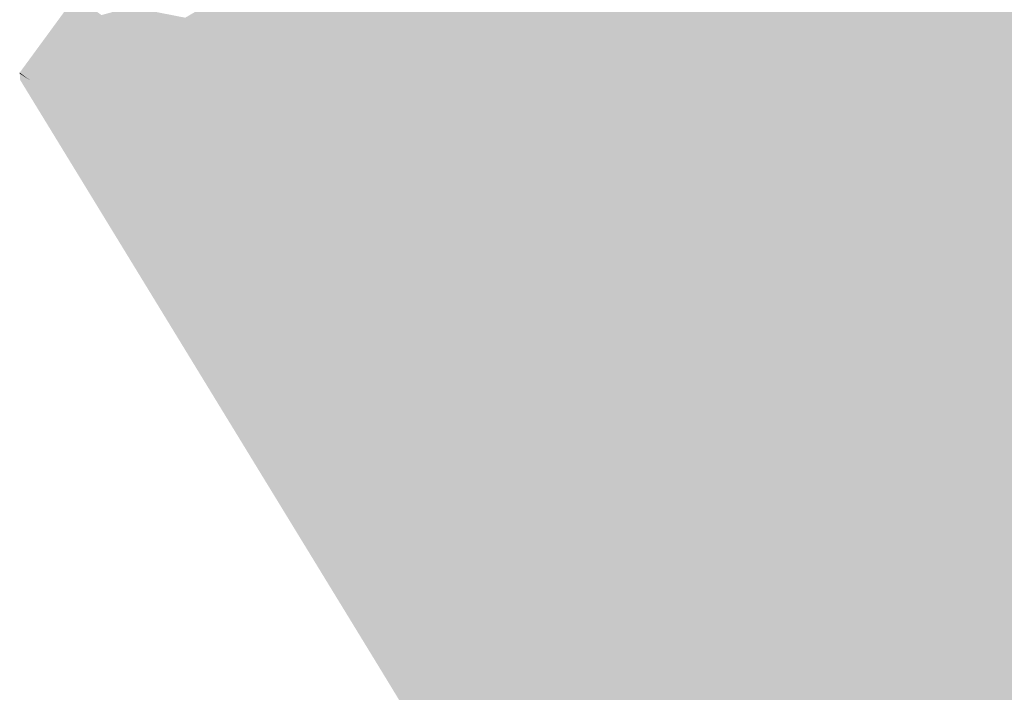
# Model space of a CAD drawing. Header units: metres. Extents: x 31144 to 66544, y 390912 to 402712.
# Tile 3 of 45: x 66191 to 66217, y 402569 to 402586. Entities that reach past the tile are written whole.
import ezdxf

# ---------------------------------------------------------------- set-up
doc = ezdxf.new("R2010")
doc.units = ezdxf.units.M
doc.layers.add('GM-C3D-SURFACE-TIN', color=7, linetype='Continuous')

msp = doc.modelspace()

# ---------------------------------------------------------------- linework, layer by layer
at = {"layer": 'GM-C3D-SURFACE-TIN', "color": 170, "linetype": 'Continuous', "lineweight": -3}
for points in [[(66216.598, 402595.48), (66214.908, 402597.954), (66192.685, 402582.337)], [(66192.685, 402582.337), (66214.908, 402597.954), (66193.271, 402583.484)], [(66214.908, 402597.954), (66193.981, 402584.48), (66193.271, 402583.484)], [(66214.908, 402597.954), (66194.691, 402585.475), (66193.981, 402584.48)], [(66214.908, 402597.954), (66195.401, 402586.47), (66194.691, 402585.475)], [(66216.598, 402595.48), (66192.685, 402582.337), (66194.228, 402579.812)], [(66218.288, 402593.005), (66216.598, 402595.48), (66194.228, 402579.812)], [(66218.288, 402593.005), (66194.228, 402579.812), (66195.77, 402577.287)], [(66220.841, 402588.449), (66218.288, 402593.005), (66195.77, 402577.287)], [(66220.841, 402588.449), (66195.77, 402577.287), (66197.313, 402574.762)], [(66221.705, 402586.368), (66220.841, 402588.449), (66197.313, 402574.762)], [(66194.691, 402585.475), (66195.078, 402586.533), (66194.449, 402585.652)], [(66194.691, 402585.475), (66195.401, 402586.47), (66195.078, 402586.533)], [(66221.705, 402586.368), (66197.313, 402574.762), (66198.856, 402572.237)], [(66222.569, 402584.286), (66221.705, 402586.368), (66198.856, 402572.237)], [(66194.691, 402585.475), (66194.449, 402585.652), (66194.368, 402585.539)], [(66193.981, 402584.48), (66194.368, 402585.539), (66193.739, 402584.657)], [(66193.981, 402584.48), (66194.691, 402585.475), (66194.368, 402585.539)], [(66191.142, 402584.862), (66193.029, 402583.662), (66191.141, 402584.883)], [(66191.142, 402584.862), (66192.685, 402582.337), (66193.271, 402583.484)], [(66191.142, 402584.862), (66193.271, 402583.484), (66193.029, 402583.662)], [(66193.981, 402584.48), (66193.659, 402584.544), (66193.029, 402583.662)], [(66193.981, 402584.48), (66193.739, 402584.657), (66193.659, 402584.544)], [(66193.981, 402584.48), (66193.029, 402583.662), (66193.271, 402583.484)], [(66223.433, 402582.205), (66222.569, 402584.286), (66198.856, 402572.237)], [(66223.433, 402582.205), (66198.856, 402572.237), (66200.399, 402569.712)], [(66224.086, 402579.443), (66223.433, 402582.205), (66200.399, 402569.712)], [(66224.739, 402576.682), (66224.086, 402579.443), (66200.399, 402569.712)], [(66224.739, 402576.682), (66200.399, 402569.712), (66201.935, 402567.187)], [(66225.392, 402573.92), (66224.739, 402576.682), (66201.935, 402567.187)], [(66225.392, 402573.92), (66201.935, 402567.187), (66203.471, 402564.662)], [(66226.044, 402571.159), (66225.392, 402573.92), (66203.471, 402564.662)], [(66226.044, 402571.159), (66203.471, 402564.662), (66205.007, 402562.137)], [(66226.697, 402568.398), (66226.044, 402571.159), (66205.007, 402562.137)]]:
    msp.add_solid(points, dxfattribs=at)
at = {"layer": 'GM-C3D-SURFACE-TIN', "color": 120, "linetype": 'Continuous', "lineweight": -3}
for points in [[(66192.835, 402586.833), (66192.574, 402587.025), (66191.852, 402586.038)], [(66192.835, 402586.833), (66191.852, 402586.038), (66192.217, 402585.966)], [(66192.125, 402585.838), (66191.852, 402586.038), (66191.13, 402585.052)], [(66192.125, 402585.838), (66191.13, 402585.052), (66191.51, 402584.976)], [(66192.217, 402585.966), (66191.852, 402586.038), (66192.125, 402585.838)], [(66191.415, 402584.843), (66191.13, 402585.052), (66191.131, 402585.027)], [(66191.415, 402584.843), (66191.51, 402584.976), (66191.13, 402585.052)]]:
    msp.add_solid(points, dxfattribs=at)
at = {"layer": 'GM-C3D-SURFACE-TIN', "color": 130, "linetype": 'Continuous', "lineweight": -3}
for points in [[(66193.239, 402586.538), (66192.835, 402586.833), (66192.217, 402585.966)], [(66193.239, 402586.538), (66192.217, 402585.966), (66192.754, 402585.859)], [(66192.529, 402585.543), (66192.125, 402585.838), (66191.51, 402584.976)], [(66192.754, 402585.859), (66192.217, 402585.966), (66192.125, 402585.838)], [(66192.754, 402585.859), (66192.125, 402585.838), (66192.529, 402585.543)], [(66192.529, 402585.543), (66191.51, 402584.976), (66192.047, 402584.868)], [(66191.819, 402584.548), (66191.415, 402584.843), (66191.131, 402585.027)], [(66191.819, 402584.548), (66191.131, 402585.027), (66191.134, 402584.991)], [(66191.819, 402584.548), (66191.51, 402584.976), (66191.415, 402584.843)], [(66191.819, 402584.548), (66192.047, 402584.868), (66191.51, 402584.976)]]:
    msp.add_solid(points, dxfattribs=at)
at = {"layer": 'GM-C3D-SURFACE-TIN', "color": 140, "linetype": 'Continuous', "lineweight": -3}
for points in [[(66194.001, 402586.745), (66193.239, 402586.538), (66193.642, 402586.243)], [(66193.642, 402586.243), (66193.239, 402586.538), (66192.754, 402585.859)], [(66193.642, 402586.243), (66192.754, 402585.859), (66193.292, 402585.752)], [(66193.292, 402585.752), (66192.754, 402585.859), (66192.529, 402585.543)], [(66193.292, 402585.752), (66192.529, 402585.543), (66192.932, 402585.247)], [(66192.932, 402585.247), (66192.529, 402585.543), (66192.047, 402584.868)], [(66192.932, 402585.247), (66192.047, 402584.868), (66192.584, 402584.76)], [(66192.222, 402584.252), (66191.819, 402584.548), (66191.134, 402584.991)], [(66192.222, 402584.252), (66191.134, 402584.991), (66191.136, 402584.955)], [(66192.222, 402584.252), (66192.047, 402584.868), (66191.819, 402584.548)], [(66192.222, 402584.252), (66192.584, 402584.76), (66192.047, 402584.868)]]:
    msp.add_solid(points, dxfattribs=at)
at = {"layer": 'GM-C3D-SURFACE-TIN', "color": 150, "linetype": 'Continuous', "lineweight": -3}
for points in [[(66194.539, 402586.639), (66194.001, 402586.745), (66193.642, 402586.243)], [(66194.539, 402586.639), (66193.642, 402586.243), (66194.046, 402585.947)], [(66194.046, 402585.947), (66193.642, 402586.243), (66193.292, 402585.752)], [(66194.046, 402585.947), (66193.292, 402585.752), (66193.83, 402585.646)], [(66193.83, 402585.646), (66193.292, 402585.752), (66192.932, 402585.247)], [(66193.83, 402585.646), (66192.932, 402585.247), (66193.336, 402584.952)], [(66193.336, 402584.952), (66192.932, 402585.247), (66192.584, 402584.76)], [(66192.626, 402583.957), (66192.222, 402584.252), (66191.136, 402584.955)], [(66192.626, 402583.957), (66191.136, 402584.955), (66191.138, 402584.919)], [(66193.336, 402584.952), (66192.584, 402584.76), (66193.122, 402584.652)], [(66192.626, 402583.957), (66192.584, 402584.76), (66192.222, 402584.252)], [(66192.626, 402583.957), (66193.122, 402584.652), (66192.584, 402584.76)]]:
    msp.add_solid(points, dxfattribs=at)
at = {"layer": 'GM-C3D-SURFACE-TIN', "color": 160, "linetype": 'Continuous', "lineweight": -3}
for points in [[(66195.078, 402586.533), (66194.539, 402586.639), (66194.046, 402585.947)], [(66195.078, 402586.533), (66194.046, 402585.947), (66194.449, 402585.652)], [(66194.449, 402585.652), (66194.046, 402585.947), (66193.83, 402585.646)], [(66194.368, 402585.539), (66193.83, 402585.646), (66193.336, 402584.952)], [(66194.449, 402585.652), (66193.83, 402585.646), (66194.368, 402585.539)], [(66194.368, 402585.539), (66193.336, 402584.952), (66193.739, 402584.657)], [(66193.029, 402583.662), (66192.626, 402583.957), (66191.138, 402584.919)], [(66193.029, 402583.662), (66191.138, 402584.919), (66191.141, 402584.883)], [(66193.739, 402584.657), (66193.336, 402584.952), (66193.122, 402584.652)], [(66193.029, 402583.662), (66193.122, 402584.652), (66192.626, 402583.957)], [(66193.029, 402583.662), (66193.659, 402584.544), (66193.122, 402584.652)], [(66193.739, 402584.657), (66193.122, 402584.652), (66193.659, 402584.544)]]:
    msp.add_solid(points, dxfattribs=at)

doc.saveas('drawing.dxf')
